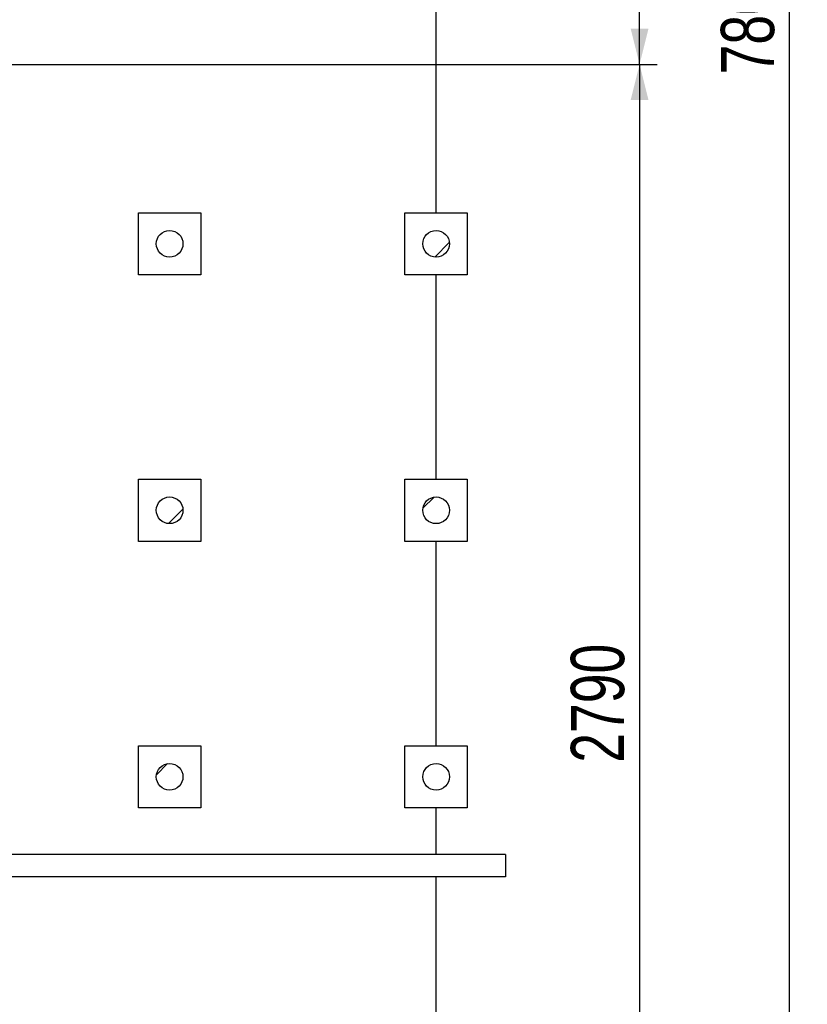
# Model space of a CAD drawing. Header units: millimetres. Extents: x 0 to 841, y 0 to 594.
# Tile 99 of 155: x 493 to 537, y 317 to 372. Entities that reach past the tile are written whole.
import ezdxf

# ---------------------------------------------------------------- set-up
doc = ezdxf.new("R2010")
doc.units = ezdxf.units.MM
doc.layers.add('COTES', color=1, linetype='Continuous')
doc.layers.add('TRAIT-FINS', color=9, linetype='Continuous')
doc.layers.add('TRAIT-FORT', color=4, linetype='Continuous', lineweight=25)
doc.styles.add('SLDTEXTSTYLE0', font='TXT', dxfattribs={"width": 0.75})
doc.dimstyles.new('SLDDIMSTYLE0', dxfattribs={"dimtxt": 3, "dimasz": 2, "dimexe": 0, "dimexo": 0.0625, "dimgap": 0.75, "dimtad": 1, "dimlfac": 40, "dimrnd": 1e-09, "dimzin": 12, "dimdsep": 46, "dimtxsty": 'SLDTEXTSTYLE0', "dimsah": 1, "dimcen": 0.09, "dimadec": 0, "dimazin": 3, "dimtfac": 1, "dimtofl": 0, "dimtmove": 0, "dimatfit": 3, "dimfxl": 1, "dimfrac": 2, "dimtolj": 1, "dimtzin": 12, "dimarcsym": 0})
doc.dimstyles.new('SLDDIMSTYLE1', dxfattribs={"dimtxt": 3, "dimasz": 2, "dimexe": 0, "dimexo": 0.0625, "dimgap": 0.75, "dimtad": 1, "dimdec": 0, "dimlfac": 40, "dimrnd": 1e-09, "dimzin": 12, "dimdsep": 46, "dimtxsty": 'SLDTEXTSTYLE0', "dimsah": 1, "dimcen": 0.09, "dimadec": 0, "dimazin": 3, "dimtfac": 1, "dimtdec": 0, "dimtofl": 0, "dimtmove": 0, "dimatfit": 3, "dimfxl": 1, "dimfrac": 2, "dimtolj": 1, "dimtzin": 12, "dimarcsym": 0})

# ---------------------------------------------------------------- blocks, each defined once
blk = doc.blocks.new('_D_17')
at = {"layer": 'COTES', "color": 1, "transparency": 16777216}
for p, q in [((517.152, 389.672), (528.607, 389.672)), ((527.607, 369.771), (527.607, 389.672)), ((487.011, 369.771), (528.607, 369.771))]:
    blk.add_line(p, q, dxfattribs=at)
for points in [[(527.607, 389.672), (527.107, 387.672), (528.107, 387.672)], [(527.607, 369.771), (528.107, 371.771), (527.107, 371.771)]]:
    blk.add_solid(points, dxfattribs=at)
at = {"layer": 'COTES', "color": 1, "transparency": 16777216, "insert": (523.74, 376.396), "char_height": 3, "attachment_point": 1, "rotation": 90, "style": 'SLDTEXTSTYLE0'}
blk.add_mtext('796', dxfattribs=at)
blk = doc.blocks.new('_D_18')
at = {"layer": 'COTES', "color": 1, "transparency": 16777216}
for p, q in [((487.011, 369.771), (528.607, 369.771)), ((527.607, 369.771), (527.607, 300.021)), ((487.011, 300.021), (528.607, 300.021))]:
    blk.add_line(p, q, dxfattribs=at)
for points in [[(527.607, 369.771), (527.107, 367.771), (528.107, 367.771)], [(527.607, 300.021), (528.107, 302.021), (527.107, 302.021)]]:
    blk.add_solid(points, dxfattribs=at)
at = {"layer": 'COTES', "color": 1, "transparency": 16777216, "insert": (523.74, 330.463), "char_height": 3, "attachment_point": 1, "rotation": 90, "style": 'SLDTEXTSTYLE0'}
blk.add_mtext('2790', dxfattribs=at)
blk = doc.blocks.new('_D_20')
at = {"layer": 'COTES', "color": 1, "transparency": 16777216}
for p, q in [((517.152, 479.672), (537.052, 479.672)), ((536.052, 284.672), (536.052, 479.672)), ((517.152, 284.672), (537.052, 284.672))]:
    blk.add_line(p, q, dxfattribs=at)
for points in [[(536.052, 479.672), (535.552, 477.672), (536.552, 477.672)], [(536.052, 284.672), (536.552, 286.672), (535.552, 286.672)]]:
    blk.add_solid(points, dxfattribs=at)
at = {"layer": 'COTES', "color": 1, "transparency": 16777216, "char_height": 3, "attachment_point": 1, "rotation": 90, "style": 'SLDTEXTSTYLE0'}
for s, insert in [('(13x600)', (532.185, 379.199)), ('7800', (532.185, 369.207))]:
    blk.add_mtext(s, dxfattribs=dict(at, insert=insert))

msp = doc.modelspace()

# ---------------------------------------------------------------- hatches: boundary and pattern name
at = {"layer": 'TRAIT-FINS'}
h = msp.add_hatch(dxfattribs=at)
h.set_pattern_fill('ANSI31', color=9, style=0)
edge = h.paths.add_edge_path(flags=0)
edge.add_arc((501.15193, 359.6718), 0.75, 0, 360)
h = msp.add_hatch(dxfattribs=at)
h.set_pattern_fill('ANSI31', color=9, style=0)
edge = h.paths.add_edge_path(flags=0)
edge.add_arc((516.15193, 359.6718), 0.75, 0, 360)
h = msp.add_hatch(dxfattribs=at)
h.set_pattern_fill('ANSI31', color=9, style=0)
edge = h.paths.add_edge_path(flags=0)
edge.add_arc((501.15193, 344.6718), 0.75, 0, 360)
h = msp.add_hatch(dxfattribs=at)
h.set_pattern_fill('ANSI31', color=9, style=0)
edge = h.paths.add_edge_path(flags=0)
edge.add_arc((516.15193, 344.6718), 0.75, 0, 360)
h = msp.add_hatch(dxfattribs=at)
h.set_pattern_fill('ANSI31', color=9, style=0)
edge = h.paths.add_edge_path(flags=0)
edge.add_arc((501.15193, 329.6718), 0.75, 0, 360)
h = msp.add_hatch(dxfattribs=at)
h.set_pattern_fill('ANSI31', color=9, style=0)
edge = h.paths.add_edge_path(flags=0)
edge.add_arc((516.15193, 329.6718), 0.75, 0, 360)

# ---------------------------------------------------------------- linework, layer by layer
at = {"layer": 'TRAIT-FORT', "color": 4, "linetype": 'Continuous', "lineweight": 25}
for p, q in [((516.15193, 361.4218), (516.15193, 372.9218)), ((499.40193, 357.9218), (499.40193, 361.4218)), ((499.40193, 361.4218), (502.90193, 361.4218)), ((502.90193, 361.4218), (502.90193, 357.9218)), ((514.40193, 357.9218), (514.40193, 361.4218)), ((514.40193, 361.4218), (517.90193, 361.4218)), ((517.90193, 361.4218), (517.90193, 357.9218)), ((502.90193, 357.9218), (499.40193, 357.9218)), ((517.90193, 357.9218), (514.40193, 357.9218)), ((516.15193, 346.4218), (516.15193, 357.9218)), ((499.40193, 342.9218), (499.40193, 346.4218)), ((499.40193, 346.4218), (502.90193, 346.4218)), ((502.90193, 346.4218), (502.90193, 342.9218)), ((514.40193, 342.9218), (514.40193, 346.4218)), ((514.40193, 346.4218), (517.90193, 346.4218)), ((517.90193, 346.4218), (517.90193, 342.9218)), ((502.90193, 342.9218), (499.40193, 342.9218)), ((517.90193, 342.9218), (514.40193, 342.9218)), ((516.15193, 331.4218), (516.15193, 342.9218)), ((499.40193, 327.9218), (499.40193, 331.4218)), ((499.40193, 331.4218), (502.90193, 331.4218)), ((502.90193, 331.4218), (502.90193, 327.9218)), ((514.40193, 327.9218), (514.40193, 331.4218)), ((514.40193, 331.4218), (517.90193, 331.4218)), ((517.90193, 331.4218), (517.90193, 327.9218)), ((502.90193, 327.9218), (499.40193, 327.9218)), ((517.90193, 327.9218), (514.40193, 327.9218)), ((516.15193, 325.28941), (516.15193, 327.9218)), ((520.05179, 325.28941), (451.46729, 325.28941)), ((520.05179, 325.28941), (520.05179, 324.03941)), ((520.05179, 324.03941), (451.89604, 324.03941)), ((516.15193, 316.4218), (516.15193, 324.03941))]:
    msp.add_line(p, q, dxfattribs=at)
for centre in [(501.15193, 359.6718), (516.15193, 359.6718), (501.15193, 344.6718), (516.15193, 344.6718), (501.15193, 329.6718), (516.15193, 329.6718)]:
    msp.add_circle(centre, 0.75, dxfattribs=at)

# ---------------------------------------------------------------- dimensions: what is measured, and where the dimension line sits
at = {"layer": 'COTES', "color": 1}
dim = msp.add_linear_dim(base=(536.05179, 479.6718), p1=(516.15193, 284.6718), p2=(516.15193, 479.6718), angle=90, text='<> (13x600)', dimstyle='SLDDIMSTYLE0', dxfattribs=at)
dim.commit()
dim.dimension.update_dxf_attribs({"geometry": '_D_20', "text_midpoint": (536.05179, 382.1718), "dimtype": 160})
for base, p2, picture, middle in [((527.607, 389.6718), (516.15193, 389.6718), '_D_17', (527.607, 379.72146)), ((527.607, 300.02112), (486.01106, 300.02112), '_D_18', (527.607, 334.89612))]:
    dim = msp.add_linear_dim(base=base, p1=(486.01106, 369.77112), p2=p2, angle=90, dimstyle='SLDDIMSTYLE1', dxfattribs=at)
    dim.commit()
    dim.dimension.update_dxf_attribs({"geometry": picture, "text_midpoint": middle, "dimtype": 160})

doc.saveas('drawing.dxf')
